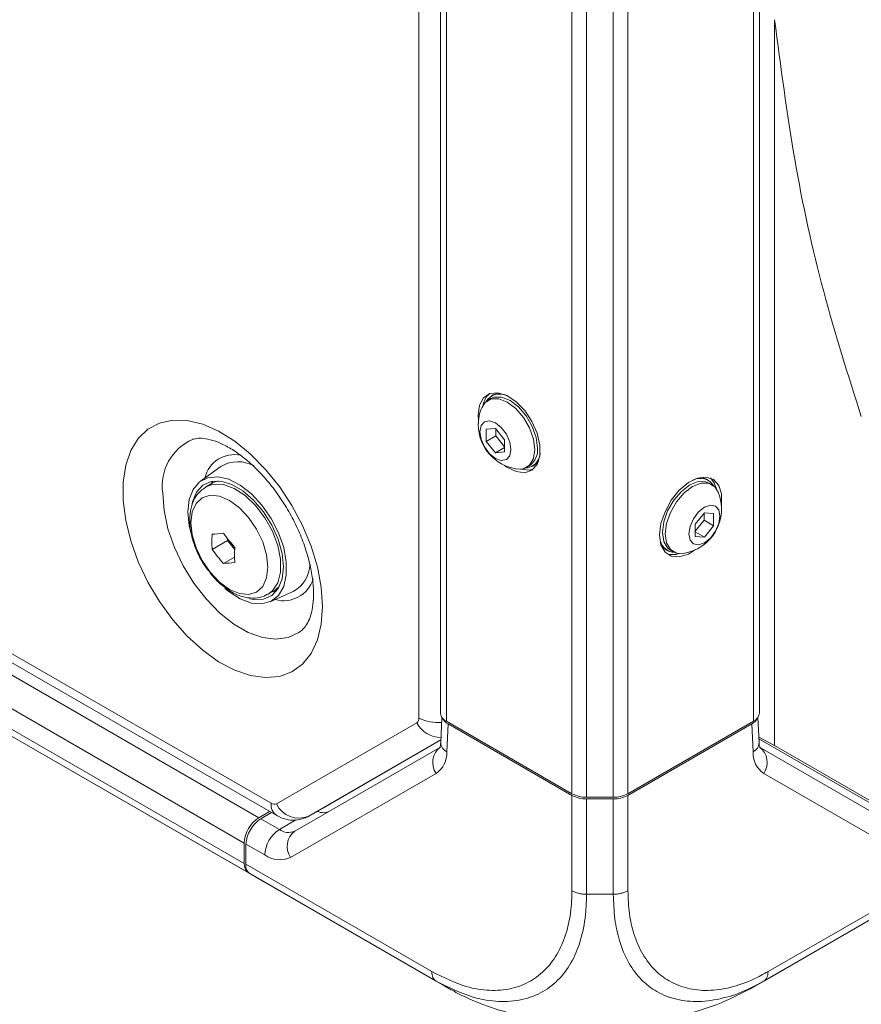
# Model space of a CAD drawing. Header units: millimetres. Extents: x 0 to 1118, y 0 to 864.
# Tile 185 of 256: x 203 to 223, y 602 to 626. Entities that reach past the tile are written whole.
import ezdxf

# ---------------------------------------------------------------- set-up
doc = ezdxf.new("R2010")
doc.units = ezdxf.units.MM

msp = doc.modelspace()

# ---------------------------------------------------------------- linework, layer by layer
at = {"color": 9, "linetype": 'Continuous', "lineweight": 0}
for p, q in [((208.9476, 606.7378), (76.1408, 683.4056)), ((76.6507, 682.5907), (208.6498, 606.3892)), ((208.2963, 605.7768), (76.2971, 681.9783)), ((76.2971, 681.484), (208.2963, 605.2825)), ((208.3998, 605.0536), (76.4007, 681.2551)), ((212.5213, 656.3179), (212.5213, 608.8015)), ((213.1842, 655.0606), (213.1842, 608.7219)), ((220.6088, 608.7219), (220.6088, 655.0606)), ((216.2197, 606.9695), (216.2197, 653.3082)), ((217.5733, 653.3082), (217.5733, 606.9695)), ((216.5733, 653.2237), (216.5733, 606.885)), ((217.2197, 606.885), (217.2197, 653.2237)), ((212.4695, 608.6871), (209.0726, 606.7255)), ((213.2259, 608.657), (213.1943, 607.9802)), ((220.5986, 607.9802), (220.5671, 608.657)), ((213.0515, 608.2725), (209.8572, 606.4279)), ((212.9367, 607.4606), (209.4176, 605.4285)), ((224.3754, 605.4285), (220.8563, 607.4606)), ((216.2197, 604.6224), (216.2197, 606.9287)), ((216.5733, 606.8442), (216.5733, 604.5375)), ((217.2197, 604.5375), (217.2197, 606.8442)), ((217.5733, 606.9287), (217.5733, 604.6224)), ((208.6983, 606.3612), (209.1461, 606.1027)), ((209.1461, 606.1027), (209.5476, 606.3344)), ((208.7926, 605.4903), (208.3386, 605.7524)), ((208.3311, 605.2624), (212.8302, 602.6651)), ((220.9627, 602.6651), (225.4618, 605.2624)), ((216.5732, 604.5374), (217.2198, 604.5374)), ((213.1437, 602.315), (212.9342, 602.4359)), ((220.6493, 602.315), (220.8588, 602.4359))]:
    msp.add_line(p, q, dxfattribs=at)
at = {"color": 7, "linetype": 'Continuous', "lineweight": 15}
for p, q in [((76.2754, 683.108), (209.0823, 606.4402)), ((76.7239, 681.0684), (208.4303, 605.0359)), ((213.0377, 655.2647), (213.0377, 608.926)), ((220.7552, 608.926), (220.7552, 655.2647)), ((221.12, 625.6981), (221.12, 608.1366)), ((214.3162, 616.6181), (214.2737, 616.5936)), ((214.2544, 616.5291), (214.1873, 616.4903)), ((213.9506, 616.1386), (213.9601, 615.9961)), ((214.3696, 615.8077), (214.1486, 615.788)), ((214.1486, 615.788), (214.1486, 615.4933)), ((214.3784, 615.626), (214.1486, 615.4933)), ((214.5906, 615.5328), (214.3696, 615.8077)), ((214.3784, 615.7967), (214.3784, 615.626)), ((214.3784, 615.626), (214.5906, 615.3621)), ((214.1486, 615.4933), (214.3696, 615.2184)), ((214.5906, 615.2382), (214.5906, 615.5328)), ((214.5906, 615.346), (214.3696, 615.2184)), ((214.3696, 615.2184), (214.5906, 615.2382)), ((215.1247, 614.8665), (215.1919, 614.9053)), ((215.2574, 614.8897), (215.2998, 614.9142)), ((207.7337, 614.8894), (207.2364, 614.5302)), ((207.5198, 614.4807), (207.3701, 614.3943)), ((219.5192, 614.5523), (219.4768, 614.5768)), ((219.6057, 614.449), (219.5385, 614.4877)), ((219.4234, 613.7664), (219.2024, 613.4915)), ((219.4145, 613.5846), (219.4145, 613.7554)), ((219.6443, 613.7466), (219.4234, 613.7664)), ((219.6443, 613.452), (219.6443, 613.7466)), ((219.2024, 613.3207), (219.4145, 613.5846)), ((219.2024, 613.4915), (219.2024, 613.1968)), ((219.4145, 613.5846), (219.6443, 613.452)), ((219.2024, 613.3046), (219.4234, 613.1771)), ((219.4234, 613.1771), (219.6443, 613.452)), ((207.519, 612.8819), (207.8897, 613.0959)), ((207.8897, 613.1438), (207.8897, 613.0959)), ((207.8897, 613.0959), (208.0648, 612.8781)), ((219.2024, 613.1968), (219.4234, 613.1771)), ((218.4931, 612.8728), (218.5355, 612.8483)), ((218.6011, 612.8639), (218.6683, 612.8251)), ((207.793, 612.5411), (208.0628, 612.6968)), ((208.87, 611.7962), (209.0197, 611.8826)), ((208.9208, 611.6124), (209.4805, 611.8635)), ((209.0725, 611.8729), (208.9917, 611.8664)), ((213.0767, 608.8143), (213.0484, 608.2076)), ((216.2197, 606.9695), (213.1842, 608.7219)), ((220.6088, 608.7219), (217.5733, 606.9695)), ((220.7445, 608.2076), (220.7162, 608.8143)), ((213.2259, 608.657), (216.2197, 606.9287)), ((217.5733, 606.9287), (220.5671, 608.657)), ((213.0515, 608.2724), (210.2108, 606.632)), ((221.12, 608.1366), (220.7385, 608.3358)), ((223.8893, 606.4818), (220.7402, 608.3003)), ((209.5211, 606.0656), (213.0402, 608.0978)), ((220.7527, 608.0978), (224.2718, 606.0656)), ((221.12, 608.1366), (224.8756, 605.9678)), ((216.5733, 606.885), (217.2197, 606.885)), ((216.5733, 606.8442), (217.2197, 606.8442)), ((209.8572, 606.4279), (210.2108, 606.632)), ((208.9103, 606.5395), (208.6498, 606.3892)), ((208.9588, 606.5115), (208.6983, 606.3612)), ((208.2963, 605.2825), (208.2963, 605.7768)), ((208.3386, 605.7524), (208.3311, 605.2624)), ((208.3998, 605.0536), (208.7231, 604.8669)), ((212.9341, 602.436), (208.4303, 605.036)), ((208.7479, 604.8526), (208.4303, 605.036)), ((225.3626, 605.036), (220.8588, 602.436)), ((208.7479, 604.8526), (208.7584, 604.8465)), ((208.7584, 604.8465), (208.769, 604.8404)), ((208.769, 604.8404), (213.2771, 602.2379)), ((220.5158, 602.2379), (225.024, 604.8404)), ((220.8587, 602.436), (220.6109, 602.308))]:
    msp.add_line(p, q, dxfattribs=at)
at = {"color": 7, "linetype": 'Continuous', "lineweight": 15, "flags": 128}
for points in [[(214.5831, 614.9169), (214.6458, 614.8722), (214.8691, 614.7626), (215.0776, 614.7367), (215.2527, 614.7969), (215.3788, 614.9377), (215.4448, 615.1468), (215.4448, 615.4054), (215.3788, 615.6906), (215.2527, 615.9771), (215.0776, 616.2394), (214.8691, 616.4542), (214.6458, 616.6025), (214.4274, 616.671), (214.2335, 616.6536), (214.0812, 616.552), (213.984, 616.3751), (213.9506, 616.1386), (213.9506, 616.1386)], [(214.2544, 616.5291), (214.3335, 616.5614), (214.5183, 616.5635), (214.7231, 616.4827), (214.928, 616.327), (215.1128, 616.1115), (215.2595, 615.8575), (215.3536, 615.5898), (215.3861, 615.3345)], [(214.3162, 616.6181), (214.3991, 616.6521), (214.4725, 616.6635)], [(214.0372, 616.3103), (214.1197, 616.438), (214.2663, 616.5226), (214.4511, 616.5247), (214.656, 616.4439), (214.8608, 616.2882), (215.0456, 616.0728), (215.1923, 615.8187), (215.2864, 615.551), (215.3189, 615.2957)], [(214.7428, 615.2976), (214.7144, 615.1491), (214.6335, 615.056), (214.5124, 615.0325), (214.3696, 615.0821), (214.2268, 615.1974), (214.1057, 615.3607), (214.0248, 615.5472), (213.9964, 615.7285), (214.0248, 615.877), (214.1057, 615.9701), (214.2268, 615.9937), (214.3696, 615.944), (214.5124, 615.8288), (214.6335, 615.6655), (214.7144, 615.479), (214.7428, 615.2976)], [(215.3189, 615.2957), (215.2864, 615.0779), (215.1923, 614.9188), (215.0456, 614.8341), (214.8938, 614.8266)], [(215.4173, 615.0269), (215.3708, 614.9691), (215.2998, 614.9142)], [(214.9768, 614.8233), (215.1836, 614.798), (215.2835, 614.82)], [(206.9351, 613.7889), (206.9673, 614.0881), (207.062, 614.334), (207.2143, 614.5134), (207.4158, 614.6166), (207.6557, 614.6381), (207.9211, 614.5766), (208.1977, 614.4356), (208.4706, 614.2225), (208.725, 613.9489), (208.9472, 613.6296), (209.1253, 613.2817), (209.2496, 612.924), (209.3135, 612.5758), (209.3135, 612.2559), (209.2496, 611.9814), (209.1253, 611.7673), (208.9472, 611.6251), (208.725, 611.5623), (208.4706, 611.5824), (208.1977, 611.6844), (207.9211, 611.8627), (207.8307, 611.9375)], [(208.4317, 611.6875), (208.5233, 611.6696), (208.761, 611.6764), (208.962, 611.766), (209.1145, 611.9331), (209.2097, 612.168), (209.242, 612.4571), (209.2097, 612.7836), (209.1145, 613.1284), (208.962, 613.4716), (208.761, 613.7932), (208.5233, 614.0745), (208.2626, 614.2992), (207.9941, 614.4542), (207.7334, 614.5305), (207.4957, 614.5236), (207.2947, 614.4341), (207.1422, 614.267), (207.047, 614.032), (207.0347, 613.9742)], [(207.4918, 614.4646), (207.4958, 614.4711), (207.5378, 614.5313)], [(207.6649, 614.537), (207.5937, 614.5157), (207.5198, 614.4807)], [(219.8329, 613.9548), (219.8339, 613.9631), (219.8339, 614.2218), (219.7679, 614.4308), (219.6418, 614.5716), (219.4667, 614.6318), (219.2582, 614.6059), (219.0349, 614.4963), (218.8165, 614.3127), (218.6226, 614.0715), (218.4703, 613.7939), (218.3731, 613.5049), (218.3397, 613.2299), (218.3397, 613.2299)], [(218.6011, 612.8639), (218.5335, 612.9163), (218.4393, 613.0753), (218.4069, 613.2931), (218.4393, 613.5484), (218.5335, 613.8162), (218.6802, 614.0702), (218.865, 614.2856), (219.0698, 614.4413), (219.2747, 614.5221), (219.4595, 614.5201), (219.5385, 614.4877)], [(218.8992, 612.7852), (218.7473, 612.7928), (218.6007, 612.8775), (218.5065, 613.0365), (218.4741, 613.2544), (218.5065, 613.5096), (218.6007, 613.7774), (218.7473, 614.0314), (218.9321, 614.2468), (219.137, 614.4026), (219.3418, 614.4833), (219.5266, 614.4813), (219.6733, 614.3966), (219.7557, 614.2689)], [(219.3204, 614.6222), (219.3938, 614.6107), (219.4768, 614.5768)], [(219.717, 614.3425), (219.6619, 614.492), (219.5665, 614.6098)], [(219.7965, 613.6872), (219.7681, 613.5058), (219.6872, 613.3193), (219.5662, 613.156), (219.4234, 613.0408), (219.2805, 612.9911), (219.1595, 613.0147), (219.0786, 613.1078), (219.0502, 613.2563), (219.0786, 613.4376), (219.1595, 613.6241), (219.2805, 613.7874), (219.4234, 613.9027), (219.5662, 613.9523), (219.6872, 613.9288), (219.7681, 613.8357), (219.7965, 613.6872)], [(207.0043, 613.2866), (206.9673, 613.4525), (206.9351, 613.7889)], [(218.3397, 613.2299), (218.3731, 612.9934), (218.4703, 612.8165), (218.6226, 612.7149), (218.8165, 612.6975), (219.0349, 612.766), (219.2099, 612.8755)], [(218.4931, 612.8728), (218.4222, 612.9278), (218.3756, 612.9855)], [(209.0197, 611.8826), (209.043, 611.8969), (209.141, 611.9801)]]:
    msp.add_lwpolyline(points, dxfattribs=at)
at = {"color": 9, "linetype": 'Continuous', "lineweight": 0, "flags": 128}
for points in [[(210.1905, 611.5014), (210.1592, 611.9669), (210.0661, 612.4565), (209.9138, 612.9575), (209.706, 613.4569), (209.4482, 613.9417), (209.147, 614.3995), (208.8104, 614.8183), (208.4469, 615.1873), (208.066, 615.497), (207.6775, 615.7393), (207.2916, 615.908), (206.9182, 615.9987), (206.567, 616.009), (206.247, 615.9387), (205.9667, 615.7895), (205.7331, 615.5655), (205.5524, 615.2723), (205.4293, 614.9175), (205.367, 614.5104), (205.367, 614.0615), (205.4293, 613.5824), (205.5524, 613.0855), (205.7331, 612.5837), (205.9667, 612.09), (206.247, 611.6171), (206.567, 611.1774), (206.9182, 610.7822), (207.2916, 610.4417), (207.6775, 610.1648), (208.066, 609.9587), (208.4469, 609.8286), (208.8104, 609.7779), (209.147, 609.808), (209.4482, 609.9181), (209.706, 610.1053), (209.9138, 610.3648), (210.0661, 610.6898), (210.1592, 611.072), (210.1905, 611.5014)], [(207.3662, 614.392), (207.5517, 614.4575), (207.7923, 614.4493), (208.0535, 614.3561), (208.3188, 614.1836), (208.5717, 613.9428), (208.7961, 613.6487), (208.9781, 613.3198), (209.1062, 612.9768), (209.1723, 612.6413), (209.1723, 612.3342), (209.1062, 612.075), (208.9781, 611.8799), (208.8643, 611.793)], [(209.7025, 610.9391), (209.6156, 610.871), (209.3574, 610.7483), (209.0605, 610.7074), (208.7347, 610.7497), (208.3914, 610.8738), (208.0421, 611.0754), (207.6987, 611.3477), (207.373, 611.6815), (207.0761, 612.0653), (206.8179, 612.486), (206.6074, 612.9294), (206.4517, 613.3804), (206.3561, 613.8235), (206.3239, 614.2438)], [(207.0051, 613.5276), (207.0369, 613.2307), (207.13, 612.9174), (207.2781, 612.609), (207.4711, 612.3266), (207.6958, 612.0893), (207.937, 611.9134), (208.1782, 611.8109), (208.403, 611.7886), (208.596, 611.8482), (208.7441, 611.9856), (208.8372, 612.1914), (208.869, 612.4516), (208.8372, 612.7485), (208.7441, 613.0617), (208.596, 613.3701), (208.403, 613.6526), (208.1782, 613.8898), (207.937, 614.0657), (207.6958, 614.1683), (207.4711, 614.1905), (207.2781, 614.1309), (207.13, 613.9936), (207.0369, 613.7878), (207.0051, 613.5276)]]:
    msp.add_lwpolyline(points, dxfattribs=at)
at = {"color": 7, "linetype": 'Continuous', "lineweight": 15}
for centre, radius, start, end in [((214.5482, 616.294), 0.4808, 132.01827, 169.21821), ((214.4736, 616.2527), 0.3899, 63.2239, 147.97819), ((215.0369, 615.8983), 1.0813, 157.60171, 180), ((215.0369, 615.8983), 1.0813, 180, 262.39291), ((215.0621, 615.2333), 0.3899, 272.01848, 356.77002), ((214.9339, 615.2805), 0.4554, 304.50892, 6.80442), ((208.1428, 614.2078), 0.7949, 60.59589, 120.96897), ((219.3194, 614.2113), 0.3899, 32.02252, 116.77618), ((218.7561, 613.8569), 1.0813, 277.60709, 22.39829), ((211.1705, 613.0646), 3.656, 177.13593, 182.86407), ((207.2769, 617.4985), 4.2581, 273.25883, 276.96106), ((211.5043, 615.9746), 4.5912, 216.06466, 221.52443), ((218.7309, 613.1919), 0.3899, 183.23044, 267.9817), ((211.2306, 615.585), 4.5915, 216.06486, 221.5242), ((211.7185, 612.7483), 3.656, 177.13593, 182.86407), ((218.658, 613.2191), 0.4649, 251.36421, 289.88437), ((207.5509, 616.7937), 4.2595, 273.25875, 276.95979), ((209.1008, 612.5524), 0.7867, 298.86191, 357.87662), ((213.2879, 608.951), 0.2515, 185.69375, 245.62549), ((220.505, 608.951), 0.2515, 294.37264, 354.30754), ((216.5589, 607.6063), 0.7215, 241.95989, 271.14385), ((216.5589, 607.5655), 0.7215, 241.95989, 271.14385), ((217.2341, 607.6063), 0.7214, 268.85475, 298.04124), ((217.2341, 607.5654), 0.7214, 268.85475, 298.04124), ((209.0639, 605.7419), 0.7684, 122.60578, 177.39422), ((208.5466, 605.2578), 0.2515, 174.3798, 234.30268)]:
    msp.add_arc(centre, radius, start, end, dxfattribs=at)
at = {"color": 9, "linetype": 'Continuous', "lineweight": 0}
for centre, radius, start, end in [((207.5533, 614.4121), 1.2409, 114.16372, 187.79504), ((208.0594, 614.4403), 0.7354, 77.84739, 166.87423), ((209.2459, 612.3874), 0.7497, 254.13893, 343.25153), ((212.3961, 608.7892), 0.1258, 305.69739, 5.62014), ((212.975, 609.6736), 0.983, 242.51111, 275.61397), ((213.0454, 608.9744), 0.6436, 206.51349, 270.78176), ((213.3135, 607.7264), 0.4611, 126.35094, 215.18512), ((213.3076, 608.2134), 0.2592, 181.28304, 244.0919), ((220.4788, 608.2176), 0.2659, 296.7795, 357.84427), ((220.4794, 607.7264), 0.4611, 324.81437, 53.64906), ((212.5916, 607.9555), 0.6033, 304.89213, 2.35055), ((221.2014, 607.9555), 0.6033, 177.6508, 235.10652), ((209.2587, 606.6993), 0.3135, 172.94701, 235.77596), ((209.0208, 606.84), 0.1257, 234.37823, 294.31844), ((209.6168, 606.9771), 0.5995, 204.81603, 293.643), ((209.5602, 605.4554), 0.7684, 122.60578, 177.39422), ((209.3658, 606.4093), 0.3772, 234.38166, 294.31409), ((209.7945, 605.6942), 0.4611, 126.35162, 215.18444), ((209.1587, 606.0014), 0.6287, 234.38199, 294.31413)]:
    msp.add_arc(centre, radius, start, end, dxfattribs=at)
at = {"color": 7, "linetype": 'Continuous', "lineweight": 15}
for centre, major_axis, ratio, start_param, end_param in [((213.5794, 608.8611), (0.5003, -0.0006), 0.5772866, 3.3770793, 3.928362), ((220.2135, 608.8611), (0.5003, 0.0006), 0.5772866, 5.496416, 6.0476992), ((208.6921, 605.9565), (0.2564, 0.4293), 0.56722, 0.7937456, 2.3645419), ((209.9862, 607.2001), (-0.365, 0.6553), 0.587367, 2.5166702, 3.150712), ((208.6847, 605.4665), (0.2564, 0.4293), 0.56722, 2.3645419, 3.1499401)]:
    msp.add_ellipse(centre, major_axis=major_axis, ratio=ratio, start_param=start_param, end_param=end_param, dxfattribs=at)
at = {"color": 9, "linetype": 'Continuous', "lineweight": 0}
for points, knots in [([(221.1199, 625.698), (221.268, 624.5626), (221.5642, 622.2915), (222.265, 619.0817), (222.8991, 617.0926), (223.2162, 616.098)], [0, 0, 0, 0, 0.3332669, 0.6666155, 1, 1, 1, 1]), ([(212.8302, 602.6652), (213.1115, 602.5259), (213.5928, 602.2875), (214.2355, 602.192), (214.762, 602.2326), (215.2226, 602.4116), (215.6047, 602.7147), (215.9022, 603.1215), (216.1078, 603.632), (216.2069, 604.1448), (216.2161, 604.4936), (216.2196, 604.6225)], [0, 0, 0, 0, 0.1584128, 0.2711144, 0.3838358, 0.4991896, 0.6083335, 0.7174773, 0.8267512, 0.9360043, 1, 1, 1, 1]), ([(216.5731, 604.5376), (216.5694, 604.3993), (216.5594, 604.0242), (216.459, 603.4723), (216.2477, 602.9213), (215.9347, 602.482), (215.5253, 602.1554), (215.026, 601.9641), (214.4532, 601.9232), (213.7552, 602.0295), (213.2369, 602.2861), (212.9342, 602.436)], [0, 0, 0, 0, 0.0638835, 0.1732044, 0.2825205, 0.3916673, 0.5008077, 0.6162097, 0.7289436, 0.8416759, 1, 1, 1, 1]), ([(216.5731, 604.5375), (216.5404, 604.5386), (216.4749, 604.5408), (216.3807, 604.5582), (216.2929, 604.5846), (216.244, 604.6098), (216.2196, 604.6225)], [0, 0, 0, 0, 0.2499935, 0.5000022, 0.7499867, 1, 1, 1, 1]), ([(217.2197, 604.5375), (217.2524, 604.5386), (217.3179, 604.5408), (217.4121, 604.5582), (217.4999, 604.5845), (217.5488, 604.6098), (217.5733, 604.6224)], [0, 0, 0, 0, 0.2499996, 0.5000052, 0.75, 1, 1, 1, 1]), ([(220.6109, 602.308), (220.5683, 602.2855), (220.322, 602.1554), (219.8698, 602.0067), (219.2844, 601.9191), (218.7396, 601.974), (218.277, 602.1548), (217.8868, 602.4553), (217.5768, 602.8652), (217.3651, 603.3726), (217.2424, 603.9353), (217.2274, 604.3354), (217.2198, 604.5376)], [0, 0, 0, 0, 0.02340877, 0.1352261, 0.2503562, 0.36206849, 0.47710125, 0.5785796, 0.69051327, 0.80578151, 0.90186615, 1, 1, 1, 1]), ([(217.5734, 604.6225), (217.5806, 604.4365), (217.595, 604.0647), (217.7139, 603.5437), (217.9202, 603.0722), (218.2134, 602.6913), (218.5771, 602.4123), (219.0038, 602.243), (219.5015, 602.1886), (220.0428, 602.2651), (220.5371, 602.4348), (220.846, 602.602), (220.9627, 602.6652)], [0, 0, 0, 0, 0.0929148, 0.1858151, 0.2944779, 0.403162, 0.5002012, 0.6086252, 0.7170441, 0.8255689, 0.9340812, 1, 1, 1, 1]), ([(212.9341, 602.436), (212.9186, 602.4471), (212.8877, 602.4692), (212.8555, 602.5224), (212.8342, 602.5871), (212.8316, 602.6391), (212.8302, 602.6651)], [0, 0, 0, 0, 0.25000266, 0.49999851, 0.7500054, 1, 1, 1, 1]), ([(220.8588, 602.4359), (220.8743, 602.447), (220.9052, 602.4692), (220.9375, 602.5224), (220.9587, 602.5872), (220.9614, 602.6392), (220.9627, 602.6652)], [0, 0, 0, 0, 0.2500067, 0.5000063, 0.7500013, 1, 1, 1, 1]), ([(213.2771, 602.2379), (213.2671, 602.2437), (213.234, 602.2628), (213.1927, 602.2867), (213.1564, 602.3076), (213.1464, 602.3134), (213.1441, 602.3147), (213.1436, 602.315)], [0, 0, 0, 0, 0.24520398, 0.81753573, 0.96069784, 0.99216238, 1, 1, 1, 1]), ([(220.6494, 602.315), (220.6465, 602.3134), (220.6294, 602.3035), (220.5839, 602.2772), (220.5447, 602.2546), (220.5159, 602.2379)], [0, 0, 0, 0, 0.0512322, 0.3045403, 1, 1, 1, 1])]:
    msp.add_open_spline(points, degree=3, knots=knots, dxfattribs=at)
at = {"color": 7, "linetype": 'Continuous', "lineweight": 15}
for points, knots in [([(207.047, 615.5445), (207.0885, 615.5552), (207.1687, 615.5759), (207.3557, 615.5676), (207.5893, 615.5094), (207.8633, 615.3877), (208.1544, 615.206), (208.4534, 614.9655), (208.7495, 614.6707), (209.0319, 614.3288), (209.2907, 613.9493), (209.5166, 613.5441), (209.7022, 613.1263), (209.842, 612.7101), (209.933, 612.3102), (209.9747, 611.9408), (209.9702, 611.6155), (209.9262, 611.3451), (209.8534, 611.1397), (209.7749, 611.0083), (209.725, 610.9642), (209.7037, 610.9454)], [0, 0, 0, 0, 0.0551414, 0.1065102, 0.161371, 0.2141697, 0.266761, 0.3196971, 0.3732022, 0.4272268, 0.4816196, 0.5361946, 0.5907475, 0.6450275, 0.6988453, 0.7520354, 0.8045114, 0.8563868, 0.9081856, 0.9608596, 1, 1, 1, 1]), ([(207.3702, 614.3841), (207.3236, 614.3565), (207.2108, 614.2897), (207.0885, 614.1126), (206.9959, 613.8787), (206.9847, 613.6935), (206.9788, 613.5953)], [0, 0, 0, 0, 0.1819132, 0.4402102, 0.7030129, 1, 1, 1, 1]), ([(206.9788, 613.5953), (206.9807, 613.5403), (206.986, 613.384), (207.0421, 613.1129), (207.1623, 612.7958), (207.2976, 612.5381), (207.4028, 612.4057), (207.4377, 612.3618)], [0, 0, 0, 0, 0.1348416, 0.3831973, 0.6306456, 0.8774352, 1, 1, 1, 1]), ([(207.4377, 612.3618), (207.4715, 612.3152), (207.573, 612.1755), (207.7778, 611.9879), (208.0387, 611.8128), (208.3037, 611.7132), (208.5529, 611.6944), (208.742, 611.7234), (208.8305, 611.7826), (208.8569, 611.8002)], [0, 0, 0, 0, 0.0888946, 0.2663932, 0.4464788, 0.6298423, 0.7868692, 0.9363966, 1, 1, 1, 1]), ([(213.0484, 608.2076), (213.0467, 608.1861), (213.0417, 608.1239), (213.0212, 608.0823), (213.0247, 608.0867), (213.0258, 608.088)], [0, 0, 0, 0, 0.2699895, 0.7790786, 1, 1, 1, 1]), ([(220.7672, 608.0883), (220.7681, 608.0871), (220.7707, 608.0836), (220.7509, 608.1271), (220.7462, 608.1867), (220.7445, 608.2076)], [0, 0, 0, 0, 0.255433, 0.7384604, 1, 1, 1, 1]), ([(209.0823, 606.4402), (209.1546, 606.4057), (209.2948, 606.3387), (209.5277, 606.3199), (209.7182, 606.3565), (209.8213, 606.4094), (209.8573, 606.4279)], [0, 0, 0, 0, 0.29551428, 0.57301747, 0.85082879, 1, 1, 1, 1]), ([(213.0592, 602.3669), (213.0724, 602.359), (213.151, 602.3121), (213.2295, 602.2661), (213.2949, 602.2279)], [0, 0, 0, 0, 0.1674658, 1, 1, 1, 1]), ([(220.5001, 602.2291), (220.5648, 602.2669), (220.6416, 602.3118), (220.7185, 602.3577), (220.7306, 602.365)], [0, 0, 0, 0, 0.8426181, 1, 1, 1, 1]), ([(213.2771, 602.2379), (213.3998, 602.1719), (213.7335, 601.9924), (214.3618, 601.7506), (215.1592, 601.5442), (216.0161, 601.4179), (216.9623, 601.3721), (217.9085, 601.428), (218.8107, 601.5834), (219.6942, 601.8271), (220.2167, 602.0883), (220.5159, 602.2379)], [0, 0, 0, 0, 0.0627054, 0.1705799, 0.2816647, 0.3894281, 0.5004169, 0.6352695, 0.7422843, 0.8524244, 1, 1, 1, 1])]:
    msp.add_open_spline(points, degree=3, knots=knots, dxfattribs=at)

doc.saveas('drawing.dxf')
